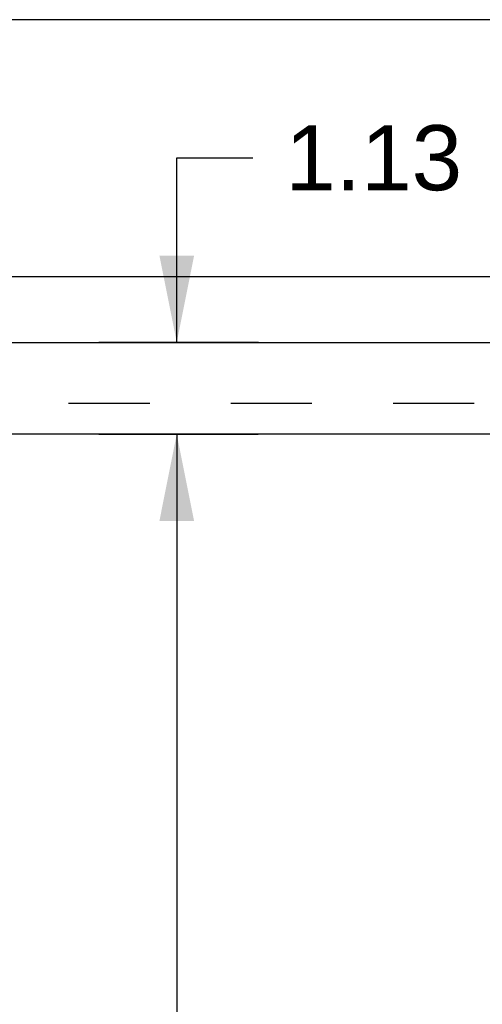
# Model space of a CAD drawing. Header units: inches. Extents: x 0 to 181, y 0 to 117.
# Tile 48 of 92: x 42.59 to 48.26, y 58.85 to 70.92. Entities that reach past the tile are written whole.
import ezdxf

# ---------------------------------------------------------------- set-up
doc = ezdxf.new("R2010")
doc.units = ezdxf.units.IN
doc.header["$LTSCALE"] = 9.946809
doc.header["$MEASUREMENT"] = 0
doc.linetypes.add('HIDDEN', pattern=[0.2, 0.1, -0.1])
doc.linetypes.add('PHANTOM', pattern=[0.8, 0.45, -0.05, 0.1, -0.05, 0.1, -0.05])
doc.layers.get('0').update_dxf_attribs({"linetype": 'CONTINUOUS'})
for name, color, linetype in [('AVAILABLE_DOOR_SPACE', 7, 'CONTINUOUS'), ('DEFAULT_2', 8, 'HIDDEN'), ('DIMENSIONS', 7, 'CONTINUOUS')]:
    doc.layers.add(name, color=color, linetype=linetype)
doc.styles.get("Standard").update_dxf_attribs({"font": 'arial.ttf'})
doc.dimstyles.new('DIMSTYLE_1', dxfattribs={"dimtxt": 0.797872, "dimasz": 1.06383, "dimexe": 0.09, "dimexo": 0.07, "dimgap": 0.0375, "dimtad": 0, "dimtih": 1, "dimtoh": 1, "dimzin": 4, "dimdsep": 46, "dimtxsty": 'Standard', "dimblk": '_FILLED', "dimblk1": '_FILLED', "dimblk2": '_FILLED', "dimcen": 0.09, "dimazin": 1, "dimtfac": 1, "dimtofl": 0, "dimtmove": 0, "dimatfit": 3, "dimldrblk": '_FILLED', "dimfxl": 1, "dimtolj": 1, "dimtzin": 4, "dimarcsym": 0})

# ---------------------------------------------------------------- blocks, each defined once
blk = doc.blocks.new('_FILLED')
at = {"color": 0, "linetype": 'ByBlock'}
blk.add_solid([(0, 0), (-1, 0.2), (-1, -0.2)], dxfattribs=at)
blk = doc.blocks.new('*D12')
at = {"layer": 'DIMENSIONS', "color": 2, "linetype": 'Continuous'}
for p, q in [((37.88, 48.258), (46.371, 48.258)), ((55.192, 48.258), (49.957, 48.258))]:
    blk.add_line(p, q, dxfattribs=at)
at = {"layer": 'DIMENSIONS', "color": 2, "linetype": 'Continuous', "xscale": 1.0638297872, "yscale": 1.0638297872, "zscale": 1.0638297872, "rotation": 180}
blk.add_blockref('_FILLED', (37.88, 48.258), dxfattribs=at)
at = {"layer": 'DIMENSIONS', "color": 2, "linetype": 'Continuous', "xscale": 1.0638297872, "yscale": 1.0638297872, "zscale": 1.0638297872}
blk.add_blockref('_FILLED', (55.192, 48.258), dxfattribs=at)
at = {"layer": 'DIMENSIONS', "color": 2, "linetype": 'Continuous', "insert": (48.164, 48.657), "char_height": 0.7979, "width": 2.7881, "attachment_point": 2, "line_spacing_factor": 0.9}
blk.add_mtext('17.31\\Ptyp.', dxfattribs=at)
blk = doc.blocks.new('*D14')
at = {"layer": 'DIMENSIONS', "color": 2, "linetype": 'Continuous'}
for p, q in [((45.519, 65.836), (43.558, 65.836)), ((44.515, 65.836), (44.515, 38.509)), ((44.515, 9.586), (44.515, 35.717)), ((43.558, 9.586), (45.519, 9.586))]:
    blk.add_line(p, q, dxfattribs=at)
at = {"layer": 'DIMENSIONS', "color": 2, "linetype": 'Continuous', "xscale": 1.0638297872, "yscale": 1.0638297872, "zscale": 1.0638297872}
for p, rotation in [((44.515, 65.836), 90), ((44.515, 9.586), 270)]:
    blk.add_blockref('_FILLED', p, dxfattribs=dict(at, rotation=rotation))
at = {"layer": 'DIMENSIONS', "color": 2, "linetype": 'Continuous', "insert": (44.515, 38.11), "char_height": 0.7979, "width": 2.7881, "attachment_point": 2, "line_spacing_factor": 0.9}
blk.add_mtext('56.25\\Ptyp.', dxfattribs=at)
blk = doc.blocks.new('*D16')
at = {"layer": 'DIMENSIONS', "color": 2, "linetype": 'Continuous'}
for p, q in [((44.515, 66.961), (44.515, 69.224)), ((44.515, 69.224), (45.446, 69.224)), ((45.519, 66.961), (43.558, 66.961)), ((43.558, 65.836), (45.514, 65.836)), ((44.515, 65.836), (44.515, 63.709))]:
    blk.add_line(p, q, dxfattribs=at)
at = {"layer": 'DIMENSIONS', "color": 2, "linetype": 'Continuous', "xscale": 1.0638297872, "yscale": 1.0638297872, "zscale": 1.0638297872}
for p, rotation in [((44.515, 66.961), 270), ((44.515, 65.836), 90)]:
    blk.add_blockref('_FILLED', p, dxfattribs=dict(at, rotation=rotation))
at = {"layer": 'DIMENSIONS', "color": 2, "linetype": 'Continuous', "insert": (45.845, 69.623), "char_height": 0.7979, "width": 2.1682, "attachment_point": 1, "line_spacing_factor": 0.9}
blk.add_mtext('1.13', dxfattribs=at)

msp = doc.modelspace()

# ---------------------------------------------------------------- linework, layer by layer
at = {"color": 7, "linetype": 'Continuous'}
for p, q in [((81.409, 70.916), (38.1, 70.916)), ((37.292, 67.77), (82.218, 67.77))]:
    msp.add_line(p, q, dxfattribs=at)
at = {"color": 3, "linetype": 'Continuous'}
msp.add_line((36.172, 66.961), (58.775, 66.961), dxfattribs=at)
at = {"layer": 'AVAILABLE_DOOR_SPACE', "color": 4, "linetype": 'PHANTOM'}
for p, q in [((45.973, 65.836), (37.88, 65.836)), ((45.973, 65.835), (45.973, 65.836)), ((48.973, 65.835), (45.973, 65.835))]:
    msp.add_line(p, q, dxfattribs=at)
at = {"layer": 'DEFAULT_2', "color": 8, "linetype": 'HIDDEN'}
msp.add_line((58.109, 66.211), (37.505, 66.211), dxfattribs=at)

# ---------------------------------------------------------------- dimensions: what is measured, and where the dimension line sits
at = {"layer": 'DIMENSIONS', "color": 2, "linetype": 'Continuous'}
dim = msp.add_linear_dim(base=(44.515060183, 66.96146753), p1=(45.584109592, 65.83646753), p2=(45.589475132, 66.96146753), angle=90, dimstyle='DIMSTYLE_1', dxfattribs=at)
dim.commit()
dim.dimension.update_dxf_attribs({"geometry": '*D16', "text_midpoint": (46.963500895, 69.219948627), "dimtype": 160})
for base, p1, p2, angle, picture, middle in [((37.88, 48.258), (55.192, 65.836), (37.88, 65.836), 180, '*D12', (48.164, 47.66)), ((44.515, 9.586), (45.589, 65.836), (45.589, 9.586), 270, '*D14', (44.515, 37.113))]:
    dim = msp.add_linear_dim(base=base, p1=p1, p2=p2, angle=angle, text='<>\\Ptyp.', dimstyle='DIMSTYLE_1', dxfattribs=at)
    dim.commit()
    dim.dimension.update_dxf_attribs({"geometry": picture, "text_midpoint": middle, "dimtype": 160})

doc.saveas('drawing.dxf')
